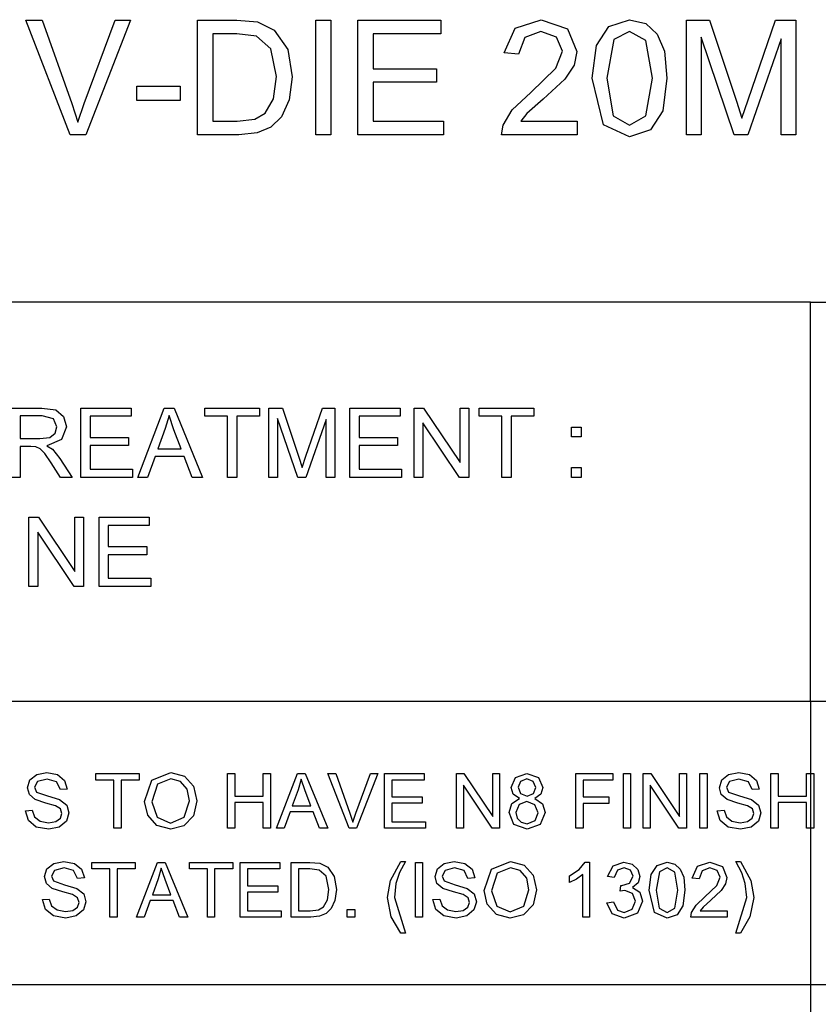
# Model space of a CAD drawing. Extents: x -1077 to 53, y -1488 to -1083.
# Tile 29 of 45: x -785 to -761, y -1395 to -1365. Entities that reach past the tile are written whole.
import ezdxf

# ---------------------------------------------------------------- set-up
doc = ezdxf.new("R2010")
doc.units = 0
doc.layers.add('Layer0', color=7, linetype='Continuous', true_color=0xffffff)
doc.layers.add('MTEXT', color=7, linetype='Continuous', true_color=0xffffff)

msp = doc.modelspace()

# ---------------------------------------------------------------- linework, layer by layer
at = {"layer": 'Layer0'}
for p, q in [((-761.36, -1373.814), (-809.56, -1373.814)), ((-761.36, -1385.814), (-761.36, -1373.814)), ((-761.36, -1373.814), (-745.56, -1373.814)), ((-761.36, -1385.814), (-809.56, -1385.814)), ((-745.56, -1385.814), (-761.36, -1385.814)), ((-761.36, -1385.814), (-761.36, -1394.314)), ((-761.36, -1394.314), (-809.56, -1394.314)), ((-761.36, -1394.314), (-761.36, -1400.689)), ((-745.56, -1394.314), (-761.36, -1394.314))]:
    msp.add_line(p, q, dxfattribs=at)
at = {"layer": 'MTEXT'}
for p, q in [((-783.588, -1368.792), (-784.921, -1365.351)), ((-784.921, -1365.351), (-784.428, -1365.351)), ((-784.428, -1365.351), (-783.534, -1367.851)), ((-783.168, -1367.851), (-782.238, -1365.351)), ((-781.773, -1365.351), (-783.121, -1368.792)), ((-782.238, -1365.351), (-781.773, -1365.351)), ((-779.764, -1368.792), (-779.764, -1365.351)), ((-779.764, -1365.351), (-778.578, -1365.351)), ((-778.578, -1365.351), (-777.966, -1365.4)), ((-777.966, -1365.4), (-777.461, -1365.647)), ((-776.215, -1368.792), (-776.215, -1365.351)), ((-776.215, -1365.351), (-775.759, -1365.351)), ((-775.759, -1365.351), (-775.759, -1368.792)), ((-774.947, -1368.792), (-774.947, -1365.351)), ((-774.947, -1365.351), (-772.459, -1365.351)), ((-772.459, -1365.351), (-772.459, -1365.757)), ((-770.56, -1366.332), (-770.224, -1365.592)), ((-770.224, -1365.592), (-769.442, -1365.337)), ((-769.442, -1365.337), (-768.658, -1365.612)), ((-768.658, -1365.612), (-768.369, -1366.292)), ((-767.786, -1366.113), (-767.413, -1365.539)), ((-767.413, -1365.539), (-766.79, -1365.337)), ((-766.79, -1365.337), (-766.304, -1365.448)), ((-766.304, -1365.448), (-765.959, -1365.77)), ((-765.081, -1368.792), (-765.081, -1365.351)), ((-765.081, -1365.351), (-764.395, -1365.351)), ((-764.395, -1365.351), (-763.581, -1367.788)), ((-763.233, -1367.745), (-762.409, -1365.351)), ((-762.409, -1365.351), (-761.797, -1365.351)), ((-761.797, -1365.351), (-761.797, -1368.792)), ((-778.585, -1365.757), (-779.308, -1365.757)), ((-779.308, -1365.757), (-779.308, -1368.386)), ((-777.996, -1365.827), (-778.585, -1365.757)), ((-777.565, -1366.216), (-777.996, -1365.827)), ((-777.461, -1365.647), (-777.054, -1366.235)), ((-772.459, -1365.757), (-774.492, -1365.757)), ((-774.492, -1365.757), (-774.492, -1366.811)), ((-769.94, -1365.87), (-770.125, -1366.377)), ((-769.452, -1365.687), (-769.94, -1365.87)), ((-768.983, -1365.859), (-769.452, -1365.687)), ((-768.804, -1366.283), (-768.983, -1365.859)), ((-766.794, -1365.687), (-767.259, -1365.933)), ((-766.3, -1365.966), (-766.794, -1365.687)), ((-765.959, -1365.77), (-765.745, -1366.282)), ((-763.646, -1368.792), (-764.642, -1365.863)), ((-764.642, -1365.863), (-764.642, -1368.792)), ((-767.912, -1367.095), (-767.786, -1366.113)), ((-767.259, -1365.933), (-767.477, -1367.095)), ((-766.102, -1367.095), (-766.3, -1365.966)), ((-762.236, -1365.912), (-763.236, -1368.792)), ((-762.236, -1368.792), (-762.236, -1365.912)), ((-777.388, -1367.046), (-777.565, -1366.216)), ((-777.054, -1366.235), (-776.919, -1367.053)), ((-770.125, -1366.377), (-770.56, -1366.332)), ((-769.001, -1366.791), (-768.804, -1366.283)), ((-768.369, -1366.292), (-768.454, -1366.698)), ((-765.745, -1366.282), (-765.668, -1367.095)), ((-769.759, -1367.52), (-769.001, -1366.791)), ((-768.454, -1366.698), (-768.735, -1367.119)), ((-777.479, -1367.709), (-777.388, -1367.046)), ((-776.919, -1367.053), (-777.01, -1367.748)), ((-774.492, -1366.811), (-772.588, -1366.811)), ((-772.588, -1366.811), (-772.588, -1367.215)), ((-781.583, -1367.759), (-781.583, -1367.335)), ((-781.583, -1367.335), (-780.285, -1367.335)), ((-780.285, -1367.335), (-780.285, -1367.759)), ((-772.588, -1367.215), (-774.492, -1367.215)), ((-774.492, -1367.215), (-774.492, -1368.386)), ((-768.735, -1367.119), (-769.386, -1367.724)), ((-767.571, -1368.494), (-767.912, -1367.095)), ((-767.477, -1367.095), (-767.279, -1368.223)), ((-766.3, -1368.222), (-766.102, -1367.095)), ((-765.668, -1367.095), (-765.792, -1368.073)), ((-770.312, -1368.041), (-769.759, -1367.52)), ((-783.534, -1367.851), (-783.353, -1368.414)), ((-783.353, -1368.414), (-783.168, -1367.851)), ((-780.285, -1367.759), (-781.583, -1367.759)), ((-777.731, -1368.144), (-777.479, -1367.709)), ((-777.01, -1367.748), (-777.245, -1368.249)), ((-769.386, -1367.724), (-769.874, -1368.157)), ((-763.581, -1367.788), (-763.416, -1368.297)), ((-763.416, -1368.297), (-763.233, -1367.745)), ((-778.04, -1368.323), (-777.731, -1368.144)), ((-777.245, -1368.249), (-777.558, -1368.561)), ((-770.59, -1368.499), (-770.312, -1368.041)), ((-769.874, -1368.157), (-770.053, -1368.386)), ((-767.279, -1368.223), (-766.79, -1368.504)), ((-766.79, -1368.504), (-766.3, -1368.222)), ((-765.792, -1368.073), (-766.164, -1368.648)), ((-779.308, -1368.386), (-778.574, -1368.386)), ((-778.574, -1368.386), (-778.04, -1368.323)), ((-777.558, -1368.561), (-777.969, -1368.734)), ((-774.492, -1368.386), (-772.379, -1368.386)), ((-772.379, -1368.386), (-772.379, -1368.792)), ((-770.639, -1368.792), (-770.59, -1368.499)), ((-770.053, -1368.386), (-768.365, -1368.386)), ((-768.365, -1368.386), (-768.365, -1368.792)), ((-766.79, -1368.851), (-767.571, -1368.494)), ((-783.121, -1368.792), (-783.588, -1368.792)), ((-778.522, -1368.792), (-779.764, -1368.792)), ((-777.969, -1368.734), (-778.522, -1368.792)), ((-775.759, -1368.792), (-776.215, -1368.792)), ((-772.379, -1368.792), (-774.947, -1368.792)), ((-768.365, -1368.792), (-770.639, -1368.792)), ((-766.164, -1368.648), (-766.79, -1368.851)), ((-764.642, -1368.792), (-765.081, -1368.792)), ((-763.236, -1368.792), (-763.646, -1368.792)), ((-761.797, -1368.792), (-762.236, -1368.792)), ((-785.365, -1376.998), (-784.442, -1376.998)), ((-784.442, -1376.998), (-784.019, -1377.054)), ((-784.019, -1377.054), (-783.788, -1377.252)), ((-783.264, -1379.079), (-783.264, -1376.998)), ((-783.264, -1376.998), (-781.759, -1376.998)), ((-781.759, -1376.998), (-781.759, -1377.244)), ((-781.559, -1379.079), (-780.76, -1376.998)), ((-780.76, -1376.998), (-780.463, -1376.998)), ((-780.463, -1376.998), (-779.611, -1379.079)), ((-779.547, -1377.244), (-779.547, -1376.998)), ((-779.547, -1376.998), (-777.898, -1376.998)), ((-777.898, -1376.998), (-777.898, -1377.244)), ((-777.624, -1379.079), (-777.624, -1376.998)), ((-777.624, -1376.998), (-777.209, -1376.998)), ((-777.209, -1376.998), (-776.717, -1378.472)), ((-776.507, -1378.446), (-776.008, -1376.998)), ((-776.008, -1376.998), (-775.638, -1376.998)), ((-775.638, -1376.998), (-775.638, -1379.079)), ((-775.188, -1379.079), (-775.188, -1376.998)), ((-775.188, -1376.998), (-773.683, -1376.998)), ((-773.683, -1376.998), (-773.683, -1377.244)), ((-773.257, -1379.079), (-773.257, -1376.998)), ((-773.257, -1376.998), (-772.975, -1376.998)), ((-772.975, -1376.998), (-771.881, -1378.632)), ((-771.881, -1378.632), (-771.881, -1376.998)), ((-771.881, -1376.998), (-771.617, -1376.998)), ((-771.617, -1376.998), (-771.617, -1379.079)), ((-771.311, -1377.244), (-771.311, -1376.998)), ((-771.311, -1376.998), (-769.661, -1376.998)), ((-769.661, -1376.998), (-769.661, -1377.244)), ((-784.431, -1377.228), (-785.09, -1377.228)), ((-785.09, -1377.228), (-785.09, -1377.917)), ((-784.092, -1377.323), (-784.431, -1377.228)), ((-783.985, -1377.566), (-784.092, -1377.323)), ((-783.788, -1377.252), (-783.701, -1377.566)), ((-781.759, -1377.244), (-782.989, -1377.244)), ((-782.989, -1377.244), (-782.989, -1377.881)), ((-780.618, -1377.217), (-780.73, -1377.614)), ((-780.47, -1377.648), (-780.618, -1377.217)), ((-778.862, -1377.244), (-779.547, -1377.244)), ((-778.862, -1379.079), (-778.862, -1377.244)), ((-777.898, -1377.244), (-778.586, -1377.244)), ((-778.586, -1377.244), (-778.586, -1379.079)), ((-776.756, -1379.079), (-777.358, -1377.308)), ((-777.358, -1377.308), (-777.358, -1379.079)), ((-775.903, -1377.337), (-776.508, -1379.079)), ((-775.903, -1379.079), (-775.903, -1377.337)), ((-773.683, -1377.244), (-774.912, -1377.244)), ((-774.912, -1377.244), (-774.912, -1377.881)), ((-770.625, -1377.244), (-771.311, -1377.244)), ((-770.625, -1379.079), (-770.625, -1377.244)), ((-769.661, -1377.244), (-770.35, -1377.244)), ((-770.35, -1377.244), (-770.35, -1379.079)), ((-784.041, -1377.753), (-783.985, -1377.566)), ((-783.701, -1377.566), (-783.845, -1377.939)), ((-780.73, -1377.614), (-780.959, -1378.225)), ((-780.253, -1378.225), (-780.47, -1377.648)), ((-771.9, -1379.079), (-772.993, -1377.444)), ((-772.993, -1377.444), (-772.993, -1379.079)), ((-768.533, -1377.863), (-768.533, -1377.572)), ((-768.533, -1377.572), (-768.242, -1377.572)), ((-768.242, -1377.572), (-768.242, -1377.863)), ((-785.09, -1377.917), (-784.498, -1377.917)), ((-784.498, -1377.917), (-784.202, -1377.878)), ((-783.845, -1377.939), (-784.288, -1378.132)), ((-784.202, -1377.878), (-784.041, -1377.753)), ((-782.989, -1377.881), (-781.837, -1377.881)), ((-781.837, -1377.881), (-781.837, -1378.125)), ((-774.912, -1377.881), (-773.761, -1377.881)), ((-773.761, -1377.881), (-773.761, -1378.125)), ((-768.242, -1377.863), (-768.533, -1377.863)), ((-784.77, -1378.155), (-785.09, -1378.155)), ((-785.09, -1378.155), (-785.09, -1379.079)), ((-784.617, -1378.165), (-784.77, -1378.155)), ((-784.491, -1378.22), (-784.617, -1378.165)), ((-784.351, -1378.36), (-784.491, -1378.22)), ((-784.288, -1378.132), (-784.122, -1378.236)), ((-784.122, -1378.236), (-783.893, -1378.513)), ((-781.837, -1378.125), (-782.989, -1378.125)), ((-782.989, -1378.125), (-782.989, -1378.834)), ((-780.959, -1378.225), (-780.253, -1378.225)), ((-773.761, -1378.125), (-774.912, -1378.125)), ((-774.912, -1378.125), (-774.912, -1378.834)), ((-784.153, -1378.646), (-784.351, -1378.36)), ((-783.893, -1378.513), (-783.531, -1379.079)), ((-781.038, -1378.449), (-781.267, -1379.079)), ((-780.168, -1378.449), (-781.038, -1378.449)), ((-779.925, -1379.079), (-780.168, -1378.449)), ((-776.717, -1378.472), (-776.617, -1378.78)), ((-776.617, -1378.78), (-776.507, -1378.446)), ((-783.877, -1379.079), (-784.153, -1378.646)), ((-782.989, -1378.834), (-781.711, -1378.834)), ((-781.711, -1378.834), (-781.711, -1379.079)), ((-774.912, -1378.834), (-773.635, -1378.834)), ((-773.635, -1378.834), (-773.635, -1379.079)), ((-768.533, -1379.079), (-768.533, -1378.788)), ((-768.533, -1378.788), (-768.242, -1378.788)), ((-768.242, -1378.788), (-768.242, -1379.079)), ((-785.09, -1379.079), (-785.365, -1379.079)), ((-783.531, -1379.079), (-783.877, -1379.079)), ((-781.711, -1379.079), (-783.264, -1379.079)), ((-781.267, -1379.079), (-781.559, -1379.079)), ((-779.611, -1379.079), (-779.925, -1379.079)), ((-778.586, -1379.079), (-778.862, -1379.079)), ((-777.358, -1379.079), (-777.624, -1379.079)), ((-776.508, -1379.079), (-776.756, -1379.079)), ((-775.638, -1379.079), (-775.903, -1379.079)), ((-773.635, -1379.079), (-775.188, -1379.079)), ((-772.993, -1379.079), (-773.257, -1379.079)), ((-771.617, -1379.079), (-771.9, -1379.079)), ((-770.35, -1379.079), (-770.625, -1379.079)), ((-768.242, -1379.079), (-768.533, -1379.079)), ((-784.825, -1382.356), (-784.825, -1380.275)), ((-784.825, -1380.275), (-784.543, -1380.275)), ((-784.543, -1380.275), (-783.45, -1381.909)), ((-783.45, -1381.909), (-783.45, -1380.275)), ((-783.45, -1380.275), (-783.185, -1380.275)), ((-783.185, -1380.275), (-783.185, -1382.356)), ((-782.717, -1382.356), (-782.717, -1380.275)), ((-782.717, -1380.275), (-781.212, -1380.275)), ((-781.212, -1380.275), (-781.212, -1380.52)), ((-781.212, -1380.52), (-782.442, -1380.52)), ((-782.442, -1380.52), (-782.442, -1381.158)), ((-783.468, -1382.356), (-784.561, -1380.721)), ((-784.561, -1380.721), (-784.561, -1382.356)), ((-782.442, -1381.158), (-781.29, -1381.158)), ((-781.29, -1381.158), (-781.29, -1381.402)), ((-781.29, -1381.402), (-782.442, -1381.402)), ((-782.442, -1381.402), (-782.442, -1382.11)), ((-782.442, -1382.11), (-781.164, -1382.11)), ((-781.164, -1382.11), (-781.164, -1382.356)), ((-784.561, -1382.356), (-784.825, -1382.356)), ((-783.185, -1382.356), (-783.468, -1382.356)), ((-781.164, -1382.356), (-782.717, -1382.356)), ((-784.798, -1388.166), (-784.591, -1388.002)), ((-784.591, -1388.002), (-784.29, -1387.946)), ((-784.29, -1387.946), (-783.968, -1388.005)), ((-783.968, -1388.005), (-783.754, -1388.178)), ((-782.813, -1388.168), (-782.813, -1387.974)), ((-782.813, -1387.974), (-781.511, -1387.974)), ((-781.511, -1387.974), (-781.511, -1388.168)), ((-781.135, -1388.176), (-780.568, -1387.945)), ((-780.568, -1387.945), (-780.158, -1388.053)), ((-780.158, -1388.053), (-779.88, -1388.356)), ((-778.86, -1389.616), (-778.86, -1387.974)), ((-778.86, -1387.974), (-778.643, -1387.974)), ((-778.643, -1387.974), (-778.643, -1388.648)), ((-777.789, -1388.648), (-777.789, -1387.974)), ((-777.789, -1387.974), (-777.572, -1387.974)), ((-777.572, -1387.974), (-777.572, -1389.616)), ((-777.391, -1389.616), (-776.76, -1387.974)), ((-776.76, -1387.974), (-776.526, -1387.974)), ((-776.526, -1387.974), (-775.854, -1389.616)), ((-775.211, -1389.616), (-775.847, -1387.974)), ((-775.847, -1387.974), (-775.612, -1387.974)), ((-775.612, -1387.974), (-775.185, -1389.167)), ((-775.011, -1389.167), (-774.567, -1387.974)), ((-774.345, -1387.974), (-774.988, -1389.616)), ((-774.567, -1387.974), (-774.345, -1387.974)), ((-774.146, -1389.616), (-774.146, -1387.974)), ((-774.146, -1387.974), (-772.959, -1387.974)), ((-772.959, -1387.974), (-772.959, -1388.168)), ((-771.985, -1389.616), (-771.985, -1387.974)), ((-771.985, -1387.974), (-771.762, -1387.974)), ((-771.762, -1387.974), (-770.9, -1389.263)), ((-770.9, -1389.263), (-770.9, -1387.974)), ((-770.9, -1387.974), (-770.692, -1387.974)), ((-770.692, -1387.974), (-770.692, -1389.616)), ((-770.216, -1388.089), (-769.873, -1387.967)), ((-769.873, -1387.967), (-769.527, -1388.092)), ((-768.402, -1389.616), (-768.402, -1387.974)), ((-768.402, -1387.974), (-767.294, -1387.974)), ((-767.294, -1387.974), (-767.294, -1388.168)), ((-766.975, -1389.616), (-766.975, -1387.974)), ((-766.975, -1387.974), (-766.758, -1387.974)), ((-766.758, -1387.974), (-766.758, -1389.616)), ((-766.377, -1389.616), (-766.377, -1387.974)), ((-766.377, -1387.974), (-766.154, -1387.974)), ((-766.154, -1387.974), (-765.292, -1389.263)), ((-765.292, -1389.263), (-765.292, -1387.974)), ((-765.292, -1387.974), (-765.084, -1387.974)), ((-765.084, -1387.974), (-765.084, -1389.616)), ((-764.681, -1389.616), (-764.681, -1387.974)), ((-764.681, -1387.974), (-764.464, -1387.974)), ((-764.464, -1387.974), (-764.464, -1389.616)), ((-764.022, -1388.166), (-763.816, -1388.002)), ((-763.816, -1388.002), (-763.514, -1387.946)), ((-763.514, -1387.946), (-763.192, -1388.005)), ((-763.192, -1388.005), (-762.978, -1388.178)), ((-762.544, -1389.616), (-762.544, -1387.974)), ((-762.544, -1387.974), (-762.327, -1387.974)), ((-762.327, -1387.974), (-762.327, -1388.648)), ((-761.474, -1388.648), (-761.474, -1387.974)), ((-761.474, -1387.974), (-761.256, -1387.974)), ((-761.256, -1387.974), (-761.256, -1389.616)), ((-784.868, -1388.398), (-784.798, -1388.166)), ((-784.569, -1388.21), (-784.659, -1388.384)), ((-784.281, -1388.137), (-784.569, -1388.21)), ((-783.995, -1388.217), (-784.281, -1388.137)), ((-783.881, -1388.452), (-783.995, -1388.217)), ((-783.754, -1388.178), (-783.673, -1388.437)), ((-782.272, -1388.168), (-782.813, -1388.168)), ((-782.272, -1389.616), (-782.272, -1388.168)), ((-781.511, -1388.168), (-782.055, -1388.168)), ((-782.055, -1388.168), (-782.055, -1389.616)), ((-781.355, -1388.816), (-781.135, -1388.176)), ((-780.964, -1388.29), (-781.131, -1388.82)), ((-780.567, -1388.132), (-780.964, -1388.29)), ((-780.274, -1388.214), (-780.567, -1388.132)), ((-780.076, -1388.446), (-780.274, -1388.214)), ((-779.88, -1388.356), (-779.784, -1388.797)), ((-776.648, -1388.146), (-776.737, -1388.46)), ((-776.532, -1388.487), (-776.648, -1388.146)), ((-772.959, -1388.168), (-773.929, -1388.168)), ((-773.929, -1388.168), (-773.929, -1388.671)), ((-770.915, -1389.616), (-771.777, -1388.326)), ((-771.777, -1388.326), (-771.777, -1389.616)), ((-770.344, -1388.391), (-770.216, -1388.089)), ((-770.062, -1388.207), (-770.138, -1388.384)), ((-769.871, -1388.133), (-770.062, -1388.207)), ((-769.68, -1388.209), (-769.871, -1388.133)), ((-769.603, -1388.395), (-769.68, -1388.209)), ((-769.527, -1388.092), (-769.396, -1388.396)), ((-767.294, -1388.168), (-768.185, -1388.168)), ((-768.185, -1388.168), (-768.185, -1388.676)), ((-765.306, -1389.616), (-766.169, -1388.326)), ((-766.169, -1388.326), (-766.169, -1389.616)), ((-764.092, -1388.398), (-764.022, -1388.166)), ((-763.793, -1388.21), (-763.883, -1388.384)), ((-763.505, -1388.137), (-763.793, -1388.21)), ((-763.219, -1388.217), (-763.505, -1388.137)), ((-763.105, -1388.452), (-763.219, -1388.217)), ((-762.978, -1388.178), (-762.897, -1388.437)), ((-784.81, -1388.603), (-784.868, -1388.398)), ((-784.635, -1388.756), (-784.81, -1388.603)), ((-784.659, -1388.384), (-784.595, -1388.529)), ((-784.595, -1388.529), (-784.267, -1388.647)), ((-784.267, -1388.647), (-783.904, -1388.751)), ((-783.673, -1388.437), (-783.881, -1388.452)), ((-780.008, -1388.796), (-780.076, -1388.446)), ((-778.643, -1388.648), (-777.789, -1388.648)), ((-776.737, -1388.46), (-776.917, -1388.942)), ((-776.36, -1388.942), (-776.532, -1388.487)), ((-773.929, -1388.671), (-773.02, -1388.671)), ((-773.02, -1388.671), (-773.02, -1388.863)), ((-770.284, -1388.594), (-770.344, -1388.391)), ((-770.098, -1388.725), (-770.284, -1388.594)), ((-770.138, -1388.384), (-770.063, -1388.574)), ((-770.063, -1388.574), (-769.868, -1388.648)), ((-769.868, -1388.648), (-769.677, -1388.575)), ((-769.677, -1388.575), (-769.603, -1388.395)), ((-769.456, -1388.595), (-769.638, -1388.725)), ((-769.396, -1388.396), (-769.456, -1388.595)), ((-764.035, -1388.603), (-764.092, -1388.398)), ((-763.859, -1388.756), (-764.035, -1388.603)), ((-763.883, -1388.384), (-763.819, -1388.529)), ((-763.819, -1388.529), (-763.491, -1388.647)), ((-763.491, -1388.647), (-763.128, -1388.751)), ((-762.897, -1388.437), (-763.105, -1388.452)), ((-762.327, -1388.648), (-761.474, -1388.648)), ((-784.318, -1388.858), (-784.635, -1388.756)), ((-784.026, -1388.938), (-784.318, -1388.858)), ((-783.878, -1389.035), (-784.026, -1388.938)), ((-783.904, -1388.751), (-783.692, -1388.919)), ((-783.692, -1388.919), (-783.624, -1389.152)), ((-781.26, -1389.226), (-781.355, -1388.816)), ((-781.131, -1388.82), (-780.971, -1389.287)), ((-780.167, -1389.286), (-780.008, -1388.796)), ((-779.784, -1388.797), (-779.885, -1389.244)), ((-777.789, -1388.842), (-778.643, -1388.842)), ((-778.643, -1388.842), (-778.643, -1389.616)), ((-777.789, -1389.616), (-777.789, -1388.842)), ((-776.917, -1388.942), (-776.36, -1388.942)), ((-773.02, -1388.863), (-773.929, -1388.863)), ((-773.929, -1388.863), (-773.929, -1389.422)), ((-770.41, -1389.141), (-770.329, -1388.873)), ((-770.329, -1388.873), (-770.098, -1388.725)), ((-770.11, -1388.907), (-770.203, -1389.142)), ((-769.874, -1388.813), (-770.11, -1388.907)), ((-769.631, -1388.908), (-769.874, -1388.813)), ((-769.638, -1388.725), (-769.407, -1388.885)), ((-769.535, -1389.149), (-769.631, -1388.908)), ((-769.407, -1388.885), (-769.329, -1389.147)), ((-768.185, -1388.676), (-767.414, -1388.676)), ((-767.414, -1388.87), (-768.185, -1388.87)), ((-768.185, -1388.87), (-768.185, -1389.616)), ((-767.414, -1388.676), (-767.414, -1388.87)), ((-763.542, -1388.858), (-763.859, -1388.756)), ((-763.25, -1388.938), (-763.542, -1388.858)), ((-763.102, -1389.035), (-763.25, -1388.938)), ((-763.128, -1388.751), (-762.916, -1388.919)), ((-762.916, -1388.919), (-762.848, -1389.152)), ((-761.474, -1388.842), (-762.327, -1388.842)), ((-762.327, -1388.842), (-762.327, -1389.616)), ((-761.474, -1389.616), (-761.474, -1388.842)), ((-784.931, -1389.088), (-784.726, -1389.07)), ((-784.841, -1389.384), (-784.931, -1389.088)), ((-784.726, -1389.07), (-784.658, -1389.273)), ((-783.88, -1389.311), (-783.833, -1389.17)), ((-783.833, -1389.17), (-783.878, -1389.035)), ((-783.624, -1389.152), (-783.699, -1389.399)), ((-780.984, -1389.532), (-781.26, -1389.226)), ((-779.885, -1389.244), (-780.171, -1389.543)), ((-776.98, -1389.119), (-777.16, -1389.616)), ((-776.293, -1389.119), (-776.98, -1389.119)), ((-776.101, -1389.616), (-776.293, -1389.119)), ((-775.185, -1389.167), (-775.099, -1389.436)), ((-775.099, -1389.436), (-775.011, -1389.167)), ((-770.262, -1389.5), (-770.41, -1389.141)), ((-770.203, -1389.142), (-770.162, -1389.309)), ((-769.629, -1389.385), (-769.535, -1389.149)), ((-769.329, -1389.147), (-769.477, -1389.501)), ((-764.155, -1389.088), (-763.95, -1389.07)), ((-764.065, -1389.384), (-764.155, -1389.088)), ((-763.95, -1389.07), (-763.882, -1389.273)), ((-763.104, -1389.311), (-763.057, -1389.17)), ((-763.057, -1389.17), (-763.102, -1389.035)), ((-762.848, -1389.152), (-762.923, -1389.399)), ((-784.604, -1389.579), (-784.841, -1389.384)), ((-784.658, -1389.273), (-784.493, -1389.4)), ((-784.493, -1389.4), (-784.241, -1389.449)), ((-784.241, -1389.449), (-784.021, -1389.412)), ((-784.021, -1389.412), (-783.88, -1389.311)), ((-783.699, -1389.399), (-783.914, -1389.58)), ((-780.569, -1389.644), (-780.984, -1389.532)), ((-780.971, -1389.287), (-780.57, -1389.458)), ((-780.57, -1389.458), (-780.167, -1389.286)), ((-780.171, -1389.543), (-780.569, -1389.644)), ((-773.929, -1389.422), (-772.921, -1389.422)), ((-772.921, -1389.422), (-772.921, -1389.616)), ((-769.869, -1389.644), (-770.262, -1389.5)), ((-770.162, -1389.309), (-770.041, -1389.434)), ((-770.041, -1389.434), (-769.867, -1389.478)), ((-769.477, -1389.501), (-769.869, -1389.644)), ((-769.867, -1389.478), (-769.629, -1389.385)), ((-763.828, -1389.579), (-764.065, -1389.384)), ((-763.882, -1389.273), (-763.717, -1389.4)), ((-763.717, -1389.4), (-763.465, -1389.449)), ((-763.465, -1389.449), (-763.246, -1389.412)), ((-763.246, -1389.412), (-763.104, -1389.311)), ((-762.923, -1389.399), (-763.139, -1389.58)), ((-784.231, -1389.644), (-784.604, -1389.579)), ((-783.914, -1389.58), (-784.231, -1389.644)), ((-782.055, -1389.616), (-782.272, -1389.616)), ((-778.643, -1389.616), (-778.86, -1389.616)), ((-777.572, -1389.616), (-777.789, -1389.616)), ((-777.16, -1389.616), (-777.391, -1389.616)), ((-775.854, -1389.616), (-776.101, -1389.616)), ((-774.988, -1389.616), (-775.211, -1389.616)), ((-772.921, -1389.616), (-774.146, -1389.616)), ((-771.777, -1389.616), (-771.985, -1389.616)), ((-770.692, -1389.616), (-770.915, -1389.616)), ((-768.185, -1389.616), (-768.402, -1389.616)), ((-766.758, -1389.616), (-766.975, -1389.616)), ((-766.169, -1389.616), (-766.377, -1389.616)), ((-765.084, -1389.616), (-765.306, -1389.616)), ((-764.464, -1389.616), (-764.681, -1389.616)), ((-763.455, -1389.644), (-763.828, -1389.579)), ((-763.139, -1389.58), (-763.455, -1389.644)), ((-762.327, -1389.616), (-762.544, -1389.616)), ((-761.256, -1389.616), (-761.474, -1389.616)), ((-784.286, -1390.836), (-784.08, -1390.672)), ((-784.08, -1390.672), (-783.778, -1390.616)), ((-783.778, -1390.616), (-783.456, -1390.675)), ((-783.456, -1390.675), (-783.242, -1390.848)), ((-782.938, -1390.838), (-782.938, -1390.644)), ((-782.938, -1390.644), (-781.637, -1390.644)), ((-781.637, -1390.644), (-781.637, -1390.838)), ((-781.594, -1392.286), (-780.964, -1390.644)), ((-780.964, -1390.644), (-780.73, -1390.644)), ((-780.73, -1390.644), (-780.058, -1392.286)), ((-780.007, -1390.838), (-780.007, -1390.644)), ((-780.007, -1390.644), (-778.706, -1390.644)), ((-778.706, -1390.644), (-778.706, -1390.838)), ((-778.478, -1392.286), (-778.478, -1390.644)), ((-778.478, -1390.644), (-777.291, -1390.644)), ((-777.291, -1390.644), (-777.291, -1390.838)), ((-776.953, -1392.286), (-776.953, -1390.644)), ((-776.953, -1390.644), (-776.387, -1390.644)), ((-776.387, -1390.644), (-776.095, -1390.667)), ((-776.095, -1390.667), (-775.854, -1390.785)), ((-773.973, -1391.18), (-773.662, -1390.616)), ((-773.518, -1390.616), (-773.697, -1390.949)), ((-773.662, -1390.616), (-773.518, -1390.616)), ((-773.221, -1392.286), (-773.221, -1390.644)), ((-773.221, -1390.644), (-773.003, -1390.644)), ((-773.003, -1390.644), (-773.003, -1392.286)), ((-772.561, -1390.836), (-772.355, -1390.672)), ((-772.355, -1390.672), (-772.054, -1390.616)), ((-772.054, -1390.616), (-771.732, -1390.675)), ((-771.732, -1390.675), (-771.517, -1390.848)), ((-770.937, -1390.846), (-770.37, -1390.615)), ((-770.37, -1390.615), (-769.96, -1390.723)), ((-769.96, -1390.723), (-769.682, -1391.026)), ((-768.3, -1390.857), (-768.121, -1390.637)), ((-768.121, -1390.637), (-767.991, -1390.637)), ((-767.991, -1390.637), (-767.991, -1392.286)), ((-767.286, -1390.749), (-766.96, -1390.637)), ((-766.96, -1390.637), (-766.712, -1390.695)), ((-766.712, -1390.695), (-766.539, -1390.852)), ((-766.139, -1391.007), (-765.961, -1390.734)), ((-765.961, -1390.734), (-765.664, -1390.637)), ((-765.664, -1390.637), (-765.432, -1390.69)), ((-765.432, -1390.69), (-765.267, -1390.844)), ((-764.751, -1390.759), (-764.378, -1390.637)), ((-764.378, -1390.637), (-764.004, -1390.768)), ((-763.424, -1390.952), (-763.604, -1390.616)), ((-763.604, -1390.616), (-763.459, -1390.616)), ((-763.459, -1390.616), (-763.148, -1391.18)), ((-784.356, -1391.068), (-784.286, -1390.836)), ((-784.057, -1390.88), (-784.147, -1391.054)), ((-783.769, -1390.807), (-784.057, -1390.88)), ((-783.483, -1390.887), (-783.769, -1390.807)), ((-783.37, -1391.122), (-783.483, -1390.887)), ((-783.242, -1390.848), (-783.161, -1391.107)), ((-782.397, -1390.838), (-782.938, -1390.838)), ((-782.397, -1392.286), (-782.397, -1390.838)), ((-781.637, -1390.838), (-782.18, -1390.838)), ((-782.18, -1390.838), (-782.18, -1392.286)), ((-780.852, -1390.816), (-780.94, -1391.13)), ((-780.735, -1391.157), (-780.852, -1390.816)), ((-779.466, -1390.838), (-780.007, -1390.838)), ((-779.466, -1392.286), (-779.466, -1390.838)), ((-778.706, -1390.838), (-779.249, -1390.838)), ((-779.249, -1390.838), (-779.249, -1392.286)), ((-777.291, -1390.838), (-778.261, -1390.838)), ((-778.261, -1390.838), (-778.261, -1391.341)), ((-776.39, -1390.838), (-776.735, -1390.838)), ((-776.735, -1390.838), (-776.735, -1392.092)), ((-776.109, -1390.871), (-776.39, -1390.838)), ((-775.904, -1391.057), (-776.109, -1390.871)), ((-775.854, -1390.785), (-775.66, -1391.066)), ((-773.697, -1390.949), (-773.804, -1391.271)), ((-772.632, -1391.068), (-772.561, -1390.836)), ((-772.332, -1390.88), (-772.422, -1391.054)), ((-772.045, -1390.807), (-772.332, -1390.88)), ((-771.758, -1390.887), (-772.045, -1390.807)), ((-771.645, -1391.122), (-771.758, -1390.887)), ((-771.517, -1390.848), (-771.436, -1391.107)), ((-771.156, -1391.486), (-770.937, -1390.846)), ((-770.766, -1390.96), (-770.932, -1391.49)), ((-770.369, -1390.802), (-770.766, -1390.96)), ((-770.076, -1390.884), (-770.369, -1390.802)), ((-769.878, -1391.116), (-770.076, -1390.884)), ((-769.682, -1391.026), (-769.586, -1391.467)), ((-768.596, -1391.049), (-768.3, -1390.857)), ((-768.193, -1391.001), (-768.384, -1391.14)), ((-768.193, -1392.286), (-768.193, -1391.001)), ((-767.454, -1391.063), (-767.286, -1390.749)), ((-767.151, -1390.877), (-767.252, -1391.099)), ((-766.955, -1390.803), (-767.151, -1390.877)), ((-766.761, -1390.876), (-766.955, -1390.803)), ((-766.686, -1391.059), (-766.761, -1390.876)), ((-766.539, -1390.852), (-766.479, -1391.064)), ((-766.199, -1391.476), (-766.139, -1391.007)), ((-765.888, -1390.922), (-765.992, -1391.476)), ((-765.666, -1390.804), (-765.888, -1390.922)), ((-765.43, -1390.937), (-765.666, -1390.804)), ((-765.336, -1391.476), (-765.43, -1390.937)), ((-765.267, -1390.844), (-765.165, -1391.088)), ((-764.911, -1391.112), (-764.751, -1390.759)), ((-764.615, -1390.891), (-764.704, -1391.133)), ((-764.382, -1390.804), (-764.615, -1390.891)), ((-764.159, -1390.886), (-764.382, -1390.804)), ((-764.073, -1391.089), (-764.159, -1390.886)), ((-764.004, -1390.768), (-763.866, -1391.093)), ((-763.317, -1391.275), (-763.424, -1390.952)), ((-784.299, -1391.273), (-784.356, -1391.068)), ((-784.123, -1391.426), (-784.299, -1391.273)), ((-784.147, -1391.054), (-784.083, -1391.199)), ((-784.083, -1391.199), (-783.755, -1391.317)), ((-783.755, -1391.317), (-783.392, -1391.421)), ((-783.161, -1391.107), (-783.37, -1391.122)), ((-780.94, -1391.13), (-781.12, -1391.612)), ((-780.564, -1391.612), (-780.735, -1391.157)), ((-775.819, -1391.453), (-775.904, -1391.057)), ((-775.66, -1391.066), (-775.595, -1391.456)), ((-774.06, -1391.691), (-773.973, -1391.18)), ((-773.804, -1391.271), (-773.852, -1391.692)), ((-772.574, -1391.273), (-772.632, -1391.068)), ((-772.399, -1391.426), (-772.574, -1391.273)), ((-772.422, -1391.054), (-772.358, -1391.199)), ((-772.358, -1391.199), (-772.031, -1391.317)), ((-772.031, -1391.317), (-771.667, -1391.421)), ((-771.436, -1391.107), (-771.645, -1391.122)), ((-769.81, -1391.466), (-769.878, -1391.116)), ((-768.596, -1391.244), (-768.596, -1391.049)), ((-768.384, -1391.14), (-768.596, -1391.244)), ((-767.252, -1391.099), (-767.454, -1391.063)), ((-767.076, -1391.509), (-767.054, -1391.332)), ((-767.054, -1391.332), (-767.021, -1391.334)), ((-767.021, -1391.334), (-766.789, -1391.267)), ((-766.789, -1391.267), (-766.686, -1391.059)), ((-766.536, -1391.258), (-766.705, -1391.397)), ((-766.479, -1391.064), (-766.536, -1391.258)), ((-765.165, -1391.088), (-765.128, -1391.476)), ((-764.704, -1391.133), (-764.911, -1391.112)), ((-764.529, -1391.679), (-764.167, -1391.331)), ((-764.167, -1391.331), (-764.073, -1391.089)), ((-763.906, -1391.287), (-764.04, -1391.487)), ((-763.866, -1391.093), (-763.906, -1391.287)), ((-763.269, -1391.692), (-763.317, -1391.275)), ((-763.148, -1391.18), (-763.062, -1391.691)), ((-783.806, -1391.528), (-784.123, -1391.426)), ((-783.514, -1391.608), (-783.806, -1391.528)), ((-783.366, -1391.705), (-783.514, -1391.608)), ((-783.392, -1391.421), (-783.18, -1391.589)), ((-783.18, -1391.589), (-783.112, -1391.822)), ((-781.12, -1391.612), (-780.564, -1391.612)), ((-778.261, -1391.341), (-777.353, -1391.341)), ((-777.353, -1391.533), (-778.261, -1391.533)), ((-778.261, -1391.533), (-778.261, -1392.092)), ((-777.353, -1391.341), (-777.353, -1391.533)), ((-775.862, -1391.769), (-775.819, -1391.453)), ((-775.595, -1391.456), (-775.639, -1391.788)), ((-772.082, -1391.528), (-772.399, -1391.426)), ((-771.789, -1391.608), (-772.082, -1391.528)), ((-771.641, -1391.705), (-771.789, -1391.608)), ((-771.667, -1391.421), (-771.455, -1391.589)), ((-771.455, -1391.589), (-771.387, -1391.822)), ((-771.062, -1391.896), (-771.156, -1391.486)), ((-770.932, -1391.49), (-770.773, -1391.957)), ((-769.969, -1391.956), (-769.81, -1391.466)), ((-769.586, -1391.467), (-769.687, -1391.914)), ((-766.934, -1391.486), (-767.076, -1391.509)), ((-766.703, -1391.576), (-766.934, -1391.486)), ((-766.705, -1391.397), (-766.479, -1391.536)), ((-766.612, -1391.805), (-766.703, -1391.576)), ((-766.479, -1391.536), (-766.398, -1391.801)), ((-766.037, -1392.144), (-766.199, -1391.476)), ((-765.992, -1391.476), (-765.897, -1392.014)), ((-765.43, -1392.014), (-765.336, -1391.476)), ((-765.128, -1391.476), (-765.188, -1391.943)), ((-764.04, -1391.487), (-764.351, -1391.776)), ((-784.419, -1391.758), (-784.214, -1391.74)), ((-784.329, -1392.054), (-784.419, -1391.758)), ((-784.214, -1391.74), (-784.146, -1391.943)), ((-783.368, -1391.981), (-783.321, -1391.84)), ((-783.321, -1391.84), (-783.366, -1391.705)), ((-783.112, -1391.822), (-783.187, -1392.069)), ((-781.183, -1391.789), (-781.363, -1392.286)), ((-780.497, -1391.789), (-781.183, -1391.789)), ((-780.305, -1392.286), (-780.497, -1391.789)), ((-775.983, -1391.977), (-775.862, -1391.769)), ((-775.639, -1391.788), (-775.751, -1392.027)), ((-773.944, -1392.276), (-774.06, -1391.691)), ((-773.852, -1391.692), (-773.518, -1392.769)), ((-772.694, -1391.758), (-772.489, -1391.74)), ((-772.604, -1392.054), (-772.694, -1391.758)), ((-772.489, -1391.74), (-772.422, -1391.943)), ((-771.643, -1391.981), (-771.597, -1391.84)), ((-771.597, -1391.84), (-771.641, -1391.705)), ((-771.387, -1391.822), (-771.462, -1392.069)), ((-770.786, -1392.202), (-771.062, -1391.896)), ((-769.687, -1391.914), (-769.973, -1392.213)), ((-767.474, -1391.852), (-767.272, -1391.826)), ((-767.311, -1392.186), (-767.474, -1391.852)), ((-767.272, -1391.826), (-767.154, -1392.073)), ((-766.71, -1392.05), (-766.612, -1391.805)), ((-766.398, -1391.801), (-766.555, -1392.166)), ((-764.793, -1391.928), (-764.529, -1391.679)), ((-764.351, -1391.776), (-764.584, -1391.983)), ((-763.604, -1392.769), (-763.269, -1391.692)), ((-763.062, -1391.691), (-763.178, -1392.276)), ((-784.092, -1392.249), (-784.329, -1392.054)), ((-784.146, -1391.943), (-783.981, -1392.07)), ((-783.981, -1392.07), (-783.729, -1392.119)), ((-783.729, -1392.119), (-783.51, -1392.082)), ((-783.51, -1392.082), (-783.368, -1391.981)), ((-783.187, -1392.069), (-783.403, -1392.25)), ((-778.261, -1392.092), (-777.253, -1392.092)), ((-777.253, -1392.092), (-777.253, -1392.286)), ((-776.735, -1392.092), (-776.385, -1392.092)), ((-776.385, -1392.092), (-776.13, -1392.062)), ((-776.13, -1392.062), (-775.983, -1391.977)), ((-775.9, -1392.176), (-776.096, -1392.258)), ((-775.751, -1392.027), (-775.9, -1392.176)), ((-775.265, -1392.286), (-775.265, -1392.056)), ((-775.265, -1392.056), (-775.035, -1392.056)), ((-775.035, -1392.056), (-775.035, -1392.286)), ((-772.368, -1392.249), (-772.604, -1392.054)), ((-772.422, -1391.943), (-772.256, -1392.07)), ((-772.256, -1392.07), (-772.004, -1392.119)), ((-772.004, -1392.119), (-771.785, -1392.082)), ((-771.785, -1392.082), (-771.643, -1391.981)), ((-771.462, -1392.069), (-771.678, -1392.25)), ((-770.371, -1392.314), (-770.786, -1392.202)), ((-770.773, -1391.957), (-770.372, -1392.128)), ((-770.372, -1392.128), (-769.969, -1391.956)), ((-769.973, -1392.213), (-770.371, -1392.314)), ((-766.952, -1392.315), (-767.311, -1392.186)), ((-767.154, -1392.073), (-766.951, -1392.148)), ((-766.555, -1392.166), (-766.952, -1392.315)), ((-766.951, -1392.148), (-766.71, -1392.05)), ((-765.664, -1392.314), (-766.037, -1392.144)), ((-765.897, -1392.014), (-765.664, -1392.148)), ((-765.664, -1392.148), (-765.43, -1392.014)), ((-765.365, -1392.217), (-765.664, -1392.314)), ((-765.188, -1391.943), (-765.365, -1392.217)), ((-764.949, -1392.286), (-764.926, -1392.146)), ((-764.926, -1392.146), (-764.793, -1391.928)), ((-764.584, -1391.983), (-764.669, -1392.092)), ((-764.669, -1392.092), (-763.864, -1392.092)), ((-763.864, -1392.092), (-763.864, -1392.286)), ((-783.719, -1392.314), (-784.092, -1392.249)), ((-783.403, -1392.25), (-783.719, -1392.314)), ((-782.18, -1392.286), (-782.397, -1392.286)), ((-781.363, -1392.286), (-781.594, -1392.286)), ((-780.058, -1392.286), (-780.305, -1392.286)), ((-779.249, -1392.286), (-779.466, -1392.286)), ((-777.253, -1392.286), (-778.478, -1392.286)), ((-776.36, -1392.286), (-776.953, -1392.286)), ((-776.096, -1392.258), (-776.36, -1392.286)), ((-775.035, -1392.286), (-775.265, -1392.286)), ((-773.662, -1392.769), (-773.944, -1392.276)), ((-773.003, -1392.286), (-773.221, -1392.286)), ((-771.994, -1392.314), (-772.368, -1392.249)), ((-771.678, -1392.25), (-771.994, -1392.314)), ((-767.991, -1392.286), (-768.193, -1392.286)), ((-763.864, -1392.286), (-764.949, -1392.286)), ((-763.178, -1392.276), (-763.459, -1392.769)), ((-773.518, -1392.769), (-773.662, -1392.769)), ((-763.459, -1392.769), (-763.604, -1392.769))]:
    msp.add_line(p, q, dxfattribs=at)

doc.saveas('drawing.dxf')
